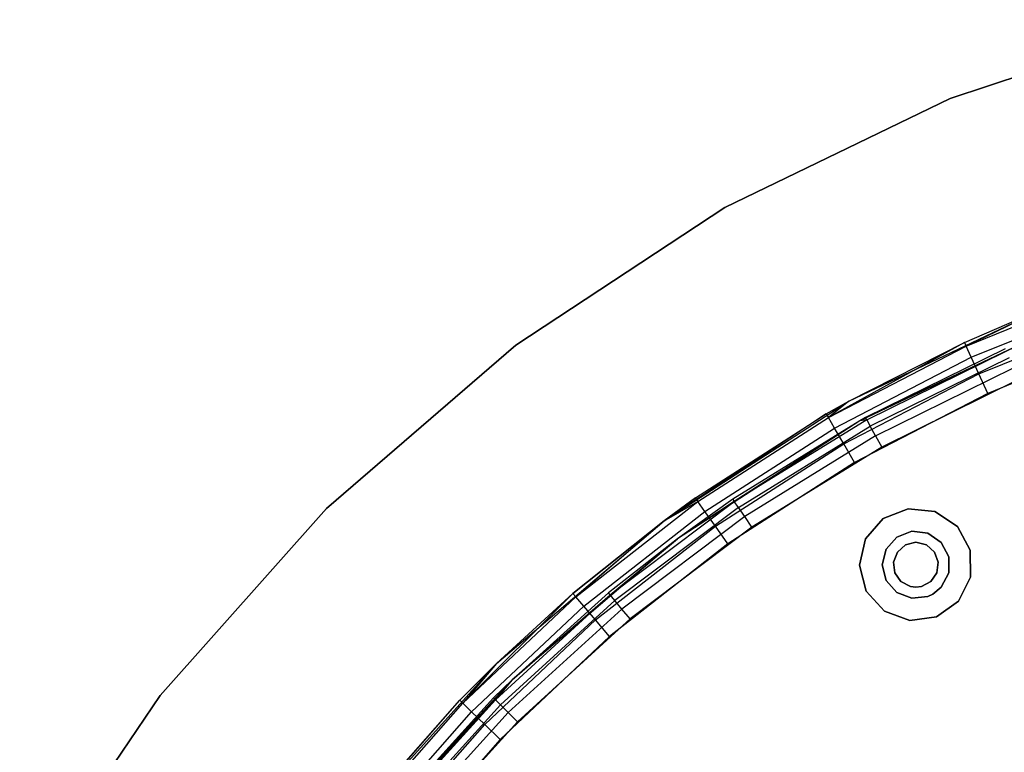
# Model space of a CAD drawing. Extents: x -11.4 to 11.4, y 1.8 to 24.6.
# Tile 68 of 199: x -2.9 to -1.2, y 15.2 to 16.5. Entities that reach past the tile are written whole.
import ezdxf

# ---------------------------------------------------------------- set-up
doc = ezdxf.new("R2010")
doc.units = 0
doc.header["$MEASUREMENT"] = 0
doc.layers.get('0').update_dxf_attribs({"color": 13, "linetype": 'CONTINUOUS'})

# ---------------------------------------------------------------- blocks, each defined once
blk = doc.blocks.new('GRUPUJ_4')
at = {"color": 0}
for p, q in [((10.561, 14.6379, 62.0315), (10.1456, 14.5001, 62.0315)), ((10.1456, 14.5001, 62.063), (10.561, 14.6379, 62.063)), ((10.561, 14.6379, 62.0315), (10.1456, 14.5001, 62.0315)), ((10.1456, 14.5001, 62.063), (10.561, 14.6379, 62.063)), ((10.1456, 14.5001, 62.0315), (9.7516, 14.3092, 62.0315)), ((9.7516, 14.3092, 62.063), (10.1456, 14.5001, 62.063)), ((10.1456, 14.5001, 62.0315), (9.7516, 14.3092, 62.0315)), ((9.7516, 14.3092, 62.063), (10.1456, 14.5001, 62.063)), ((10.1456, 14.5001, 62.0315), (10.1456, 14.5001, 62.063)), ((10.1456, 14.5001, 62.0315), (10.1456, 14.5001, 62.063)), ((9.7516, 14.3092, 62.0315), (9.386, 14.0685, 62.0315)), ((9.386, 14.0685, 62.063), (9.7516, 14.3092, 62.063)), ((9.7516, 14.3092, 62.0315), (9.386, 14.0685, 62.0315)), ((9.386, 14.0685, 62.063), (9.7516, 14.3092, 62.063)), ((9.7516, 14.3092, 62.0315), (9.7516, 14.3092, 62.063)), ((9.7516, 14.3092, 62.0315), (9.7516, 14.3092, 62.063)), ((10.1735, 14.0664, 62.8487), (10.4248, 14.1687, 62.8487)), ((10.1735, 14.0664, 62.8487), (10.4248, 14.1687, 62.8487)), ((10.1824, 14.0471, 62.8806), (10.4319, 14.1485, 62.8806)), ((10.1824, 14.0471, 62.8806), (10.4319, 14.1485, 62.8806)), ((9.9683, 13.9704, 62.063), (10.3162, 14.1359, 62.063)), ((9.9683, 13.9704, 62.063), (10.3162, 14.1359, 62.063)), ((10.1704, 14.0732, 62.811), (10.3162, 14.1359, 62.811)), ((10.1704, 14.0732, 62.811), (10.3162, 14.1359, 62.063)), ((10.1704, 14.0732, 62.811), (10.3162, 14.1359, 62.063)), ((10.1704, 14.0732, 62.811), (10.3162, 14.1359, 62.811)), ((10.3162, 14.1359, 62.811), (10.1735, 14.0664, 62.8487)), ((10.3162, 14.1359, 62.811), (10.1735, 14.0664, 62.8487)), ((10.1958, 14.0181, 62.902), (10.4426, 14.1184, 62.902)), ((10.1958, 14.0181, 62.902), (10.4426, 14.1184, 62.902)), ((10.3307, 14.0993, 62.063), (9.9875, 13.936, 62.063)), ((10.3307, 14.0993, 62.063), (9.9875, 13.936, 62.063)), ((9.9975, 13.9415, 62.811), (10.3307, 14.0993, 62.063)), ((9.9975, 13.9415, 62.811), (10.3307, 14.0993, 62.063)), ((10.1704, 14.0732, 62.811), (9.9327, 13.9415, 62.8487)), ((10.1704, 14.0732, 62.811), (9.9327, 13.9415, 62.8487)), ((9.9683, 13.9704, 62.811), (10.1704, 14.0732, 62.811)), ((9.9683, 13.9704, 62.063), (10.1704, 14.0732, 62.811)), ((9.9683, 13.9704, 62.811), (10.1704, 14.0732, 62.811)), ((9.9683, 13.9704, 62.063), (10.1704, 14.0732, 62.811)), ((10.1704, 14.0732, 62.811), (10.1735, 14.0664, 62.8487)), ((10.1704, 14.0732, 62.811), (10.1735, 14.0664, 62.8487)), ((10.4552, 14.0829, 62.9095), (10.2116, 13.9839, 62.9095)), ((10.4552, 14.0829, 62.9095), (10.2116, 13.9839, 62.9095)), ((9.386, 14.0685, 62.0315), (9.0549, 13.7822, 62.0315)), ((9.0549, 13.7822, 62.063), (9.386, 14.0685, 62.063)), ((9.386, 14.0685, 62.0315), (9.0549, 13.7822, 62.0315)), ((9.0549, 13.7822, 62.063), (9.386, 14.0685, 62.063)), ((9.386, 14.0685, 62.0315), (9.386, 14.0685, 62.063)), ((9.386, 14.0685, 62.0315), (9.386, 14.0685, 62.063)), ((9.9327, 13.9415, 62.8487), (10.1735, 14.0664, 62.8487)), ((9.9327, 13.9415, 62.8487), (10.1735, 14.0664, 62.8487)), ((10.2417, 14.0621, 62.811), (9.9975, 13.9415, 62.811)), ((10.2417, 14.0621, 62.811), (9.9975, 13.9415, 62.811)), ((9.9996, 13.9376, 62.8336), (10.2435, 14.058, 62.8336)), ((9.9996, 13.9376, 62.8336), (10.2435, 14.058, 62.8336)), ((10.1824, 14.0471, 62.8806), (10.1735, 14.0664, 62.8487)), ((10.1824, 14.0471, 62.8806), (10.1735, 14.0664, 62.8487)), ((9.9434, 13.923, 62.8806), (10.1824, 14.0471, 62.8806)), ((9.9434, 13.923, 62.8806), (10.1824, 14.0471, 62.8806)), ((10.2486, 14.0463, 62.8528), (10.0058, 13.9264, 62.8528)), ((10.2486, 14.0463, 62.8528), (10.0058, 13.9264, 62.8528)), ((10.1958, 14.0181, 62.902), (10.1824, 14.0471, 62.8806)), ((10.1958, 14.0181, 62.902), (10.1824, 14.0471, 62.8806)), ((9.9594, 13.8954, 62.902), (10.1958, 14.0181, 62.902)), ((9.9594, 13.8954, 62.902), (10.1958, 14.0181, 62.902)), ((10.0151, 13.9096, 62.8656), (10.2563, 14.0287, 62.8656)), ((10.0151, 13.9096, 62.8656), (10.2563, 14.0287, 62.8656)), ((10.2116, 13.9839, 62.9095), (10.1958, 14.0181, 62.902)), ((10.2116, 13.9839, 62.9095), (10.1958, 14.0181, 62.902)), ((10.2653, 14.008, 62.8701), (10.0261, 13.8899, 62.8701)), ((10.2653, 14.008, 62.8701), (10.0261, 13.8899, 62.8701)), ((10.2116, 13.9839, 62.9095), (9.9782, 13.8628, 62.9095)), ((10.2116, 13.9839, 62.9095), (9.9782, 13.8628, 62.9095)), ((9.6451, 13.7609, 62.063), (9.9683, 13.9704, 62.063)), ((9.6451, 13.7609, 62.063), (9.9683, 13.9704, 62.063)), ((9.9289, 13.9479, 62.811), (9.9683, 13.9704, 62.811)), ((9.9289, 13.9479, 62.811), (9.9683, 13.9704, 62.063)), ((9.9289, 13.9479, 62.811), (9.9683, 13.9704, 62.063)), ((9.9289, 13.9479, 62.811), (9.9683, 13.9704, 62.811)), ((9.9683, 13.9704, 62.811), (9.9327, 13.9415, 62.8487)), ((9.9683, 13.9704, 62.811), (9.9327, 13.9415, 62.8487)), ((9.9683, 13.9704, 62.811), (9.9683, 13.9704, 62.063)), ((9.9683, 13.9704, 62.811), (9.9683, 13.9704, 62.063)), ((9.9289, 13.9479, 62.811), (9.6451, 13.7609, 62.063)), ((9.9289, 13.9479, 62.811), (9.6451, 13.7609, 62.063)), ((9.9875, 13.936, 62.063), (9.6686, 13.7293, 62.063)), ((9.9875, 13.936, 62.063), (9.6686, 13.7293, 62.063)), ((9.7001, 13.8009, 62.811), (9.9289, 13.9479, 62.811)), ((9.7001, 13.8009, 62.811), (9.9289, 13.9479, 62.811)), ((9.7044, 13.7948, 62.8487), (9.9327, 13.9415, 62.8487)), ((9.7044, 13.7948, 62.8487), (9.9327, 13.9415, 62.8487)), ((9.9875, 13.936, 62.063), (9.7656, 13.7986, 62.811)), ((9.9875, 13.936, 62.811), (9.7656, 13.7986, 62.811)), ((9.9875, 13.936, 62.063), (9.7656, 13.7986, 62.811)), ((9.9875, 13.936, 62.811), (9.7656, 13.7986, 62.811)), ((9.9996, 13.9376, 62.8336), (9.7681, 13.7949, 62.8336)), ((9.9996, 13.9376, 62.8336), (9.7681, 13.7949, 62.8336)), ((9.9875, 13.936, 62.811), (9.7681, 13.7949, 62.8336)), ((9.9875, 13.936, 62.811), (9.7681, 13.7949, 62.8336)), ((9.9289, 13.9479, 62.811), (9.9327, 13.9415, 62.8487)), ((9.9289, 13.9479, 62.811), (9.9327, 13.9415, 62.8487)), ((9.9434, 13.923, 62.8806), (9.9327, 13.9415, 62.8487)), ((9.9434, 13.923, 62.8806), (9.9327, 13.9415, 62.8487)), ((9.9975, 13.9415, 62.811), (9.9875, 13.936, 62.063)), ((9.9975, 13.9415, 62.811), (9.9875, 13.936, 62.063)), ((9.9975, 13.9415, 62.811), (9.9875, 13.936, 62.811)), ((9.9975, 13.9415, 62.811), (9.9875, 13.936, 62.811)), ((9.9996, 13.9376, 62.8336), (9.9875, 13.936, 62.811)), ((9.9996, 13.9376, 62.8336), (9.9875, 13.936, 62.811)), ((9.9875, 13.936, 62.811), (9.9875, 13.936, 62.063)), ((9.9875, 13.936, 62.811), (9.9875, 13.936, 62.063)), ((9.9996, 13.9376, 62.8336), (9.9975, 13.9415, 62.811)), ((9.9996, 13.9376, 62.8336), (9.9975, 13.9415, 62.811)), ((9.9996, 13.9376, 62.8336), (10.0058, 13.9264, 62.8528)), ((9.9996, 13.9376, 62.8336), (10.0058, 13.9264, 62.8528)), ((9.7168, 13.7774, 62.8806), (9.9434, 13.923, 62.8806)), ((9.7168, 13.7774, 62.8806), (9.9434, 13.923, 62.8806)), ((9.7754, 13.7843, 62.8528), (10.0058, 13.9264, 62.8528)), ((9.7754, 13.7843, 62.8528), (10.0058, 13.9264, 62.8528)), ((9.9594, 13.8954, 62.902), (9.9434, 13.923, 62.8806)), ((9.9594, 13.8954, 62.902), (9.9434, 13.923, 62.8806)), ((10.0151, 13.9096, 62.8656), (10.0058, 13.9264, 62.8528)), ((10.0151, 13.9096, 62.8656), (10.0058, 13.9264, 62.8528)), ((10.0151, 13.9096, 62.8656), (9.7862, 13.7685, 62.8656)), ((10.0151, 13.9096, 62.8656), (9.7862, 13.7685, 62.8656)), ((10.0151, 13.9096, 62.8656), (10.0261, 13.8899, 62.8701)), ((10.0151, 13.9096, 62.8656), (10.0261, 13.8899, 62.8701)), ((9.7352, 13.7514, 62.902), (9.9594, 13.8954, 62.902)), ((9.7352, 13.7514, 62.902), (9.9594, 13.8954, 62.902)), ((10.0261, 13.8899, 62.8701), (9.7989, 13.7498, 62.8701)), ((10.0261, 13.8899, 62.8701), (9.7989, 13.7498, 62.8701)), ((9.9782, 13.8628, 62.9095), (9.9594, 13.8954, 62.902)), ((9.9782, 13.8628, 62.9095), (9.9594, 13.8954, 62.902)), ((9.9782, 13.8628, 62.9095), (9.757, 13.7207, 62.9095)), ((9.9782, 13.8628, 62.9095), (9.757, 13.7207, 62.9095)), ((9.4907, 13.6277, 62.8487), (9.7044, 13.7948, 62.8487)), ((9.4907, 13.6277, 62.8487), (9.7044, 13.7948, 62.8487)), ((9.551, 13.6311, 62.8336), (9.7681, 13.7949, 62.8336)), ((9.551, 13.6311, 62.8336), (9.7681, 13.7949, 62.8336)), ((9.6451, 13.7609, 62.811), (9.7001, 13.8009, 62.811)), ((9.6451, 13.7609, 62.811), (9.7001, 13.8009, 62.811)), ((9.7001, 13.8009, 62.811), (9.6451, 13.7609, 62.063)), ((9.7001, 13.8009, 62.811), (9.6451, 13.7609, 62.063)), ((9.6451, 13.7609, 62.811), (9.7044, 13.7948, 62.8487)), ((9.6451, 13.7609, 62.811), (9.7044, 13.7948, 62.8487)), ((9.7656, 13.7986, 62.811), (9.6686, 13.7293, 62.063)), ((9.7656, 13.7986, 62.811), (9.6686, 13.7293, 62.063)), ((9.7656, 13.7986, 62.811), (9.6686, 13.7293, 62.811)), ((9.7656, 13.7986, 62.811), (9.6686, 13.7293, 62.811)), ((9.7681, 13.7949, 62.8336), (9.6686, 13.7293, 62.811)), ((9.7681, 13.7949, 62.8336), (9.6686, 13.7293, 62.811)), ((9.7001, 13.8009, 62.811), (9.7044, 13.7948, 62.8487)), ((9.7001, 13.8009, 62.811), (9.7044, 13.7948, 62.8487)), ((9.7168, 13.7774, 62.8806), (9.7044, 13.7948, 62.8487)), ((9.7168, 13.7774, 62.8806), (9.7044, 13.7948, 62.8487)), ((9.7656, 13.7986, 62.811), (9.7681, 13.7949, 62.8336)), ((9.7656, 13.7986, 62.811), (9.7681, 13.7949, 62.8336)), ((9.7754, 13.7843, 62.8528), (9.7681, 13.7949, 62.8336)), ((9.7754, 13.7843, 62.8528), (9.7681, 13.7949, 62.8336)), ((9.0549, 13.7822, 62.0315), (8.764, 13.4551, 62.0315)), ((8.764, 13.4551, 62.063), (9.0549, 13.7822, 62.063)), ((9.0549, 13.7822, 62.0315), (8.764, 13.4551, 62.0315)), ((8.764, 13.4551, 62.063), (9.0549, 13.7822, 62.063)), ((9.0549, 13.7822, 62.0315), (9.0549, 13.7822, 62.063)), ((9.0549, 13.7822, 62.0315), (9.0549, 13.7822, 62.063)), ((9.5046, 13.6115, 62.8806), (9.7168, 13.7774, 62.8806)), ((9.5046, 13.6115, 62.8806), (9.7168, 13.7774, 62.8806)), ((9.7754, 13.7843, 62.8528), (9.5592, 13.6213, 62.8528)), ((9.7754, 13.7843, 62.8528), (9.5592, 13.6213, 62.8528)), ((9.7352, 13.7514, 62.902), (9.7168, 13.7774, 62.8806)), ((9.7352, 13.7514, 62.902), (9.7168, 13.7774, 62.8806)), ((9.7862, 13.7685, 62.8656), (9.7754, 13.7843, 62.8528)), ((9.7862, 13.7685, 62.8656), (9.7754, 13.7843, 62.8528)), ((10.0722, 13.7821, 62.0315), (10.0284, 13.7648, 62.0315)), ((10.0284, 13.7648, 62.063), (10.0722, 13.7821, 62.063)), ((10.0284, 13.7648, 62.063), (10.0722, 13.7821, 62.063)), ((10.0722, 13.7821, 62.0315), (10.0284, 13.7648, 62.0315)), ((10.119, 13.777, 62.0315), (10.0722, 13.7821, 62.0315)), ((10.0722, 13.7821, 62.063), (10.119, 13.777, 62.063)), ((10.0722, 13.7821, 62.063), (10.119, 13.777, 62.063)), ((10.0722, 13.7821, 62.063), (10.0722, 13.7821, 62.0315)), ((10.119, 13.777, 62.0315), (10.0722, 13.7821, 62.0315)), ((10.0722, 13.7821, 62.063), (10.0722, 13.7821, 62.0315)), ((10.1582, 13.7508, 62.0315), (10.119, 13.777, 62.0315)), ((10.119, 13.777, 62.063), (10.1582, 13.7508, 62.063)), ((10.119, 13.777, 62.063), (10.119, 13.777, 62.0315)), ((10.119, 13.777, 62.063), (10.1582, 13.7508, 62.063)), ((10.119, 13.777, 62.063), (10.119, 13.777, 62.0315)), ((10.1582, 13.7508, 62.0315), (10.119, 13.777, 62.0315)), ((9.3519, 13.511, 62.063), (9.6451, 13.7609, 62.063)), ((9.3519, 13.511, 62.063), (9.6451, 13.7609, 62.063)), ((9.4858, 13.6334, 62.811), (9.6451, 13.7609, 62.811)), ((9.6451, 13.7609, 62.063), (9.4858, 13.6334, 62.811)), ((9.6451, 13.7609, 62.063), (9.4858, 13.6334, 62.811)), ((9.4858, 13.6334, 62.811), (9.6451, 13.7609, 62.811)), ((9.6451, 13.7609, 62.811), (9.4907, 13.6277, 62.8487)), ((9.6451, 13.7609, 62.811), (9.4907, 13.6277, 62.8487)), ((9.7862, 13.7685, 62.8656), (9.5715, 13.6065, 62.8656)), ((9.7862, 13.7685, 62.8656), (9.5715, 13.6065, 62.8656)), ((9.6451, 13.7609, 62.063), (9.6451, 13.7609, 62.811)), ((9.6451, 13.7609, 62.063), (9.6451, 13.7609, 62.811)), ((9.7989, 13.7498, 62.8701), (9.7862, 13.7685, 62.8656)), ((9.7989, 13.7498, 62.8701), (9.7862, 13.7685, 62.8656)), ((10.0284, 13.7648, 62.0315), (9.9976, 13.7291, 62.0315)), ((9.9976, 13.7291, 62.063), (10.0284, 13.7648, 62.063)), ((9.9976, 13.7291, 62.063), (10.0284, 13.7648, 62.063)), ((10.0284, 13.7648, 62.0315), (9.9976, 13.7291, 62.0315)), ((10.0284, 13.7648, 62.063), (10.0284, 13.7648, 62.0315)), ((10.0284, 13.7648, 62.063), (10.0284, 13.7648, 62.0315)), ((9.5254, 13.5873, 62.902), (9.7352, 13.7514, 62.902)), ((9.5254, 13.5873, 62.902), (9.7352, 13.7514, 62.902)), ((9.7989, 13.7498, 62.8701), (9.5859, 13.5891, 62.8701)), ((9.7989, 13.7498, 62.8701), (9.5859, 13.5891, 62.8701)), ((9.757, 13.7207, 62.9095), (9.7352, 13.7514, 62.902)), ((9.757, 13.7207, 62.9095), (9.7352, 13.7514, 62.902)), ((10.0786, 13.7425, 6.2835), (10.0522, 13.7325, 6.2835)), ((10.0522, 13.7325, 6.3228), (10.0786, 13.7425, 6.3228)), ((10.0786, 13.7425, 6.2835), (10.0522, 13.7325, 6.2835)), ((10.0522, 13.7325, 6.3228), (10.0786, 13.7425, 6.3228)), ((10.0786, 13.7425, 6.2835), (10.0786, 13.7425, 6.3228)), ((10.1067, 13.7391, 6.2835), (10.0786, 13.7425, 6.2835)), ((10.0786, 13.7425, 6.3228), (10.1067, 13.7391, 6.3228)), ((10.0786, 13.7425, 6.2835), (10.0786, 13.7425, 6.3228)), ((10.1067, 13.7391, 6.2835), (10.0786, 13.7425, 6.2835)), ((10.0786, 13.7425, 6.3228), (10.1067, 13.7391, 6.3228)), ((10.1806, 13.7094, 62.0315), (10.1582, 13.7508, 62.0315)), ((10.1582, 13.7508, 62.063), (10.1806, 13.7094, 62.063)), ((10.1582, 13.7508, 62.063), (10.1806, 13.7094, 62.063)), ((10.1582, 13.7508, 62.063), (10.1582, 13.7508, 62.0315)), ((10.1806, 13.7094, 62.0315), (10.1582, 13.7508, 62.0315)), ((10.1582, 13.7508, 62.063), (10.1582, 13.7508, 62.0315)), ((9.6686, 13.7293, 62.063), (9.3793, 13.4828, 62.063)), ((9.6686, 13.7293, 62.063), (9.3793, 13.4828, 62.063)), ((9.6686, 13.7293, 62.063), (9.5482, 13.6346, 62.811)), ((9.6686, 13.7293, 62.811), (9.5482, 13.6346, 62.811)), ((9.6686, 13.7293, 62.063), (9.5482, 13.6346, 62.811)), ((9.6686, 13.7293, 62.811), (9.5482, 13.6346, 62.811)), ((9.551, 13.6311, 62.8336), (9.6686, 13.7293, 62.811)), ((9.551, 13.6311, 62.8336), (9.6686, 13.7293, 62.811)), ((9.6686, 13.7293, 62.811), (9.6686, 13.7293, 62.063)), ((9.6686, 13.7293, 62.811), (9.6686, 13.7293, 62.063)), ((9.9976, 13.7291, 62.0315), (9.9869, 13.6833, 62.0315)), ((9.9869, 13.6833, 62.063), (9.9976, 13.7291, 62.063)), ((9.9869, 13.6833, 62.063), (9.9976, 13.7291, 62.063)), ((9.9976, 13.7291, 62.0315), (9.9869, 13.6833, 62.0315)), ((9.9976, 13.7291, 62.063), (9.9976, 13.7291, 62.0315)), ((9.9976, 13.7291, 62.063), (9.9976, 13.7291, 62.0315)), ((10.0522, 13.7325, 6.2835), (10.0334, 13.7113, 6.2835)), ((10.0334, 13.7113, 6.3228), (10.0522, 13.7325, 6.3228)), ((10.0522, 13.7325, 6.2835), (10.0334, 13.7113, 6.2835)), ((10.0334, 13.7113, 6.3228), (10.0522, 13.7325, 6.3228)), ((10.0522, 13.7325, 6.2835), (10.0522, 13.7325, 6.3228)), ((10.0522, 13.7325, 6.2835), (10.0522, 13.7325, 6.3228)), ((10.1067, 13.7391, 6.2835), (10.1067, 13.7391, 6.3228)), ((10.1067, 13.7391, 6.2835), (10.1067, 13.7391, 6.3228)), ((10.1299, 13.7231, 6.2835), (10.1067, 13.7391, 6.2835)), ((10.1067, 13.7391, 6.3228), (10.1299, 13.7231, 6.3228)), ((10.1299, 13.7231, 6.2835), (10.1067, 13.7391, 6.2835)), ((10.1067, 13.7391, 6.3228), (10.1299, 13.7231, 6.3228)), ((9.757, 13.7207, 62.9095), (9.5499, 13.5587, 62.9095)), ((9.757, 13.7207, 62.9095), (9.5499, 13.5587, 62.9095)), ((10.0334, 13.7113, 6.2835), (10.0267, 13.6839, 6.2835)), ((10.0267, 13.6839, 6.3228), (10.0334, 13.7113, 6.3228)), ((10.0334, 13.7113, 6.2835), (10.0267, 13.6839, 6.2835)), ((10.0267, 13.6839, 6.3228), (10.0334, 13.7113, 6.3228)), ((10.0334, 13.7113, 6.2835), (10.0334, 13.7113, 6.3228)), ((10.0334, 13.7113, 6.2835), (10.0334, 13.7113, 6.3228)), ((10.0533, 13.7063, 62.0703), (10.0674, 13.7188, 62.0703)), ((10.0674, 13.7188, 6.2041), (10.0533, 13.7063, 6.2041)), ((10.0533, 13.7063, 62.0703), (10.0674, 13.7188, 62.0703)), ((10.0674, 13.7188, 6.2041), (10.0533, 13.7063, 6.2041)), ((10.0674, 13.7188, 62.0703), (10.0857, 13.7233, 62.0703)), ((10.0674, 13.7188, 62.0703), (10.0857, 13.7233, 62.0703)), ((10.0857, 13.7233, 6.2041), (10.0674, 13.7188, 6.2041)), ((10.0857, 13.7233, 6.2041), (10.0674, 13.7188, 6.2041)), ((10.0674, 13.7188, 62.0703), (10.0674, 13.7188, 6.2041)), ((10.0674, 13.7188, 62.0703), (10.0674, 13.7188, 6.2041)), ((10.0857, 13.7233, 62.0703), (10.104, 13.7188, 62.0703)), ((10.0857, 13.7233, 62.0703), (10.0857, 13.7233, 6.2041)), ((10.0857, 13.7233, 62.0703), (10.104, 13.7188, 62.0703)), ((10.104, 13.7188, 6.2041), (10.0857, 13.7233, 6.2041)), ((10.0857, 13.7233, 62.0703), (10.0857, 13.7233, 6.2041)), ((10.104, 13.7188, 6.2041), (10.0857, 13.7233, 6.2041)), ((10.104, 13.7188, 62.0703), (10.1181, 13.7063, 62.0703)), ((10.104, 13.7188, 62.0703), (10.104, 13.7188, 6.2041)), ((10.104, 13.7188, 62.0703), (10.1181, 13.7063, 62.0703)), ((10.1181, 13.7063, 6.2041), (10.104, 13.7188, 6.2041)), ((10.104, 13.7188, 62.0703), (10.104, 13.7188, 6.2041)), ((10.1181, 13.7063, 6.2041), (10.104, 13.7188, 6.2041)), ((10.1299, 13.7231, 6.2835), (10.1299, 13.7231, 6.3228)), ((10.1431, 13.698, 6.2835), (10.1299, 13.7231, 6.2835)), ((10.1299, 13.7231, 6.3228), (10.1431, 13.698, 6.3228)), ((10.1299, 13.7231, 6.2835), (10.1299, 13.7231, 6.3228)), ((10.1431, 13.698, 6.2835), (10.1299, 13.7231, 6.2835)), ((10.1299, 13.7231, 6.3228), (10.1431, 13.698, 6.3228)), ((10.1812, 13.6623, 62.0315), (10.1806, 13.7094, 62.0315)), ((10.1806, 13.7094, 62.063), (10.1812, 13.6623, 62.063)), ((10.1806, 13.7094, 62.0315), (10.1806, 13.7094, 62.063)), ((10.1806, 13.7094, 62.063), (10.1812, 13.6623, 62.063)), ((10.1806, 13.7094, 62.0315), (10.1806, 13.7094, 62.063)), ((10.1812, 13.6623, 62.0315), (10.1806, 13.7094, 62.0315)), ((10.0467, 13.6886, 62.0703), (10.0533, 13.7063, 62.0703)), ((10.0467, 13.6886, 62.0703), (10.0533, 13.7063, 62.0703)), ((10.0533, 13.7063, 6.2041), (10.0467, 13.6886, 6.2041)), ((10.0533, 13.7063, 6.2041), (10.0467, 13.6886, 6.2041)), ((10.0533, 13.7063, 62.0703), (10.0533, 13.7063, 6.2041)), ((10.0533, 13.7063, 62.0703), (10.0533, 13.7063, 6.2041)), ((10.1181, 13.7063, 62.0703), (10.1248, 13.6886, 62.0703)), ((10.1181, 13.7063, 62.0703), (10.1248, 13.6886, 62.0703)), ((10.1248, 13.6886, 6.2041), (10.1181, 13.7063, 6.2041)), ((10.1181, 13.7063, 62.0703), (10.1181, 13.7063, 6.2041)), ((10.1181, 13.7063, 62.0703), (10.1181, 13.7063, 6.2041)), ((10.1248, 13.6886, 6.2041), (10.1181, 13.7063, 6.2041)), ((10.1431, 13.698, 6.2835), (10.1431, 13.698, 6.3228)), ((10.1431, 13.698, 6.2835), (10.1431, 13.698, 6.3228)), ((10.1431, 13.6698, 6.2835), (10.1431, 13.698, 6.2835)), ((10.1431, 13.698, 6.3228), (10.1431, 13.6698, 6.3228)), ((10.1431, 13.6698, 6.2835), (10.1431, 13.698, 6.2835)), ((10.1431, 13.698, 6.3228), (10.1431, 13.6698, 6.3228)), ((9.9869, 13.6833, 62.0315), (9.9988, 13.6377, 62.0315)), ((9.9988, 13.6377, 62.063), (9.9869, 13.6833, 62.063)), ((9.9869, 13.6833, 62.063), (9.9869, 13.6833, 62.0315)), ((9.9869, 13.6833, 62.063), (9.9869, 13.6833, 62.0315)), ((9.9988, 13.6377, 62.063), (9.9869, 13.6833, 62.063)), ((9.9869, 13.6833, 62.0315), (9.9988, 13.6377, 62.0315)), ((10.0267, 13.6839, 6.3228), (10.0267, 13.6839, 6.2835)), ((10.0267, 13.6839, 6.2835), (10.0334, 13.6565, 6.2835)), ((10.0267, 13.6839, 6.3228), (10.0267, 13.6839, 6.2835)), ((10.0334, 13.6565, 6.3228), (10.0267, 13.6839, 6.3228)), ((10.0267, 13.6839, 6.2835), (10.0334, 13.6565, 6.2835)), ((10.0334, 13.6565, 6.3228), (10.0267, 13.6839, 6.3228)), ((10.0489, 13.6699, 62.0703), (10.0467, 13.6886, 62.0703)), ((10.0489, 13.6699, 62.0703), (10.0467, 13.6886, 62.0703)), ((10.0467, 13.6886, 62.0703), (10.0467, 13.6886, 6.2041)), ((10.0467, 13.6886, 6.2041), (10.0489, 13.6699, 6.2041)), ((10.0467, 13.6886, 62.0703), (10.0467, 13.6886, 6.2041)), ((10.0467, 13.6886, 6.2041), (10.0489, 13.6699, 6.2041)), ((10.1248, 13.6886, 62.0703), (10.1225, 13.6699, 62.0703)), ((10.1225, 13.6699, 6.2041), (10.1248, 13.6886, 6.2041)), ((10.1248, 13.6886, 62.0703), (10.1225, 13.6699, 62.0703)), ((10.1225, 13.6699, 6.2041), (10.1248, 13.6886, 6.2041)), ((10.1248, 13.6886, 62.0703), (10.1248, 13.6886, 6.2041)), ((10.1248, 13.6886, 62.0703), (10.1248, 13.6886, 6.2041)), ((10.0334, 13.6565, 6.2835), (10.0522, 13.6353, 6.2835)), ((10.0334, 13.6565, 6.2835), (10.0334, 13.6565, 6.3228)), ((10.0522, 13.6353, 6.3228), (10.0334, 13.6565, 6.3228)), ((10.0334, 13.6565, 6.2835), (10.0334, 13.6565, 6.3228)), ((10.0334, 13.6565, 6.2835), (10.0522, 13.6353, 6.2835)), ((10.0522, 13.6353, 6.3228), (10.0334, 13.6565, 6.3228)), ((10.0596, 13.6544, 62.0703), (10.0489, 13.6699, 62.0703)), ((10.0489, 13.6699, 62.0703), (10.0489, 13.6699, 6.2041)), ((10.0489, 13.6699, 6.2041), (10.0596, 13.6544, 6.2041)), ((10.0596, 13.6544, 62.0703), (10.0489, 13.6699, 62.0703)), ((10.0489, 13.6699, 62.0703), (10.0489, 13.6699, 6.2041)), ((10.0489, 13.6699, 6.2041), (10.0596, 13.6544, 6.2041)), ((10.1225, 13.6699, 62.0703), (10.1118, 13.6544, 62.0703)), ((10.1118, 13.6544, 6.2041), (10.1225, 13.6699, 6.2041)), ((10.1225, 13.6699, 62.0703), (10.1118, 13.6544, 62.0703)), ((10.1118, 13.6544, 6.2041), (10.1225, 13.6699, 6.2041)), ((10.1225, 13.6699, 62.0703), (10.1225, 13.6699, 6.2041)), ((10.1225, 13.6699, 62.0703), (10.1225, 13.6699, 6.2041)), ((10.1299, 13.6447, 6.2835), (10.1431, 13.6698, 6.2835)), ((10.1431, 13.6698, 6.3228), (10.1299, 13.6447, 6.3228)), ((10.1299, 13.6447, 6.2835), (10.1431, 13.6698, 6.2835)), ((10.1431, 13.6698, 6.3228), (10.1299, 13.6447, 6.3228)), ((10.1431, 13.6698, 6.2835), (10.1431, 13.6698, 6.3228)), ((10.1431, 13.6698, 6.2835), (10.1431, 13.6698, 6.3228)), ((10.1599, 13.6203, 62.0315), (10.1812, 13.6623, 62.0315)), ((10.1812, 13.6623, 62.063), (10.1599, 13.6203, 62.063)), ((10.1812, 13.6623, 62.063), (10.1599, 13.6203, 62.063)), ((10.1599, 13.6203, 62.0315), (10.1812, 13.6623, 62.0315)), ((10.1812, 13.6623, 62.063), (10.1812, 13.6623, 62.0315)), ((10.1812, 13.6623, 62.063), (10.1812, 13.6623, 62.0315)), ((10.0596, 13.6544, 62.0703), (10.0596, 13.6544, 6.2041)), ((10.0763, 13.6457, 62.0703), (10.0596, 13.6544, 62.0703)), ((10.0763, 13.6457, 62.0703), (10.0596, 13.6544, 62.0703)), ((10.0596, 13.6544, 62.0703), (10.0596, 13.6544, 6.2041)), ((10.0596, 13.6544, 6.2041), (10.0763, 13.6457, 6.2041)), ((10.0596, 13.6544, 6.2041), (10.0763, 13.6457, 6.2041)), ((10.0857, 13.6445, 62.0703), (10.0763, 13.6457, 62.0703)), ((10.0763, 13.6457, 62.0703), (10.0763, 13.6457, 6.2041)), ((10.0857, 13.6445, 62.0703), (10.0763, 13.6457, 62.0703)), ((10.0763, 13.6457, 62.0703), (10.0763, 13.6457, 6.2041)), ((10.0763, 13.6457, 6.2041), (10.0857, 13.6445, 6.2041)), ((10.0763, 13.6457, 6.2041), (10.0857, 13.6445, 6.2041)), ((10.0952, 13.6457, 62.0703), (10.0857, 13.6445, 62.0703)), ((10.0857, 13.6445, 6.2041), (10.0952, 13.6457, 6.2041)), ((10.0952, 13.6457, 62.0703), (10.0857, 13.6445, 62.0703)), ((10.0857, 13.6445, 6.2041), (10.0952, 13.6457, 6.2041)), ((10.0857, 13.6445, 62.0703), (10.0857, 13.6445, 6.2041)), ((10.0857, 13.6445, 62.0703), (10.0857, 13.6445, 6.2041)), ((10.1118, 13.6544, 62.0703), (10.0952, 13.6457, 62.0703)), ((10.1118, 13.6544, 62.0703), (10.0952, 13.6457, 62.0703)), ((10.0952, 13.6457, 6.2041), (10.1118, 13.6544, 6.2041)), ((10.0952, 13.6457, 6.2041), (10.1118, 13.6544, 6.2041)), ((10.0952, 13.6457, 62.0703), (10.0952, 13.6457, 6.2041)), ((10.0952, 13.6457, 62.0703), (10.0952, 13.6457, 6.2041)), ((10.1118, 13.6544, 62.0703), (10.1118, 13.6544, 6.2041)), ((10.1118, 13.6544, 62.0703), (10.1118, 13.6544, 6.2041)), ((10.1153, 13.6328, 6.2835), (10.1299, 13.6447, 6.2835)), ((10.1299, 13.6447, 6.3228), (10.1153, 13.6328, 6.3228)), ((10.1153, 13.6328, 6.2835), (10.1299, 13.6447, 6.2835)), ((10.1299, 13.6447, 6.3228), (10.1153, 13.6328, 6.3228)), ((10.1299, 13.6447, 6.2835), (10.1299, 13.6447, 6.3228)), ((10.1299, 13.6447, 6.2835), (10.1299, 13.6447, 6.3228)), ((9.4858, 13.6334, 62.811), (9.2932, 13.4416, 62.8487)), ((9.4858, 13.6334, 62.811), (9.2932, 13.4416, 62.8487)), ((9.2932, 13.4416, 62.8487), (9.4907, 13.6277, 62.8487)), ((9.2932, 13.4416, 62.8487), (9.4907, 13.6277, 62.8487)), ((9.3502, 13.4477, 62.8336), (9.551, 13.6311, 62.8336)), ((9.3502, 13.4477, 62.8336), (9.551, 13.6311, 62.8336)), ((9.3519, 13.511, 62.811), (9.4858, 13.6334, 62.811)), ((9.3519, 13.511, 62.063), (9.4858, 13.6334, 62.811)), ((9.3519, 13.511, 62.811), (9.4858, 13.6334, 62.811)), ((9.3519, 13.511, 62.063), (9.4858, 13.6334, 62.811)), ((9.5482, 13.6346, 62.811), (9.3793, 13.4828, 62.063)), ((9.5482, 13.6346, 62.811), (9.3793, 13.4828, 62.063)), ((9.5482, 13.6346, 62.811), (9.3793, 13.4828, 62.811)), ((9.5482, 13.6346, 62.811), (9.3793, 13.4828, 62.811)), ((9.3793, 13.4828, 62.811), (9.551, 13.6311, 62.8336)), ((9.3793, 13.4828, 62.811), (9.551, 13.6311, 62.8336)), ((9.4858, 13.6334, 62.811), (9.4907, 13.6277, 62.8487)), ((9.4858, 13.6334, 62.811), (9.4907, 13.6277, 62.8487)), ((9.5046, 13.6115, 62.8806), (9.4907, 13.6277, 62.8487)), ((9.5046, 13.6115, 62.8806), (9.4907, 13.6277, 62.8487)), ((9.551, 13.6311, 62.8336), (9.5482, 13.6346, 62.811)), ((9.551, 13.6311, 62.8336), (9.5482, 13.6346, 62.811)), ((9.5592, 13.6213, 62.8528), (9.551, 13.6311, 62.8336)), ((9.5592, 13.6213, 62.8528), (9.551, 13.6311, 62.8336)), ((9.9988, 13.6377, 62.0315), (10.0305, 13.6028, 62.0315)), ((10.0305, 13.6028, 62.063), (9.9988, 13.6377, 62.063)), ((9.9988, 13.6377, 62.063), (9.9988, 13.6377, 62.0315)), ((10.0305, 13.6028, 62.063), (9.9988, 13.6377, 62.063)), ((9.9988, 13.6377, 62.0315), (10.0305, 13.6028, 62.0315)), ((9.9988, 13.6377, 62.063), (9.9988, 13.6377, 62.0315)), ((10.0522, 13.6353, 6.2835), (10.0522, 13.6353, 6.3228)), ((10.0522, 13.6353, 6.2835), (10.0786, 13.6253, 6.2835)), ((10.0522, 13.6353, 6.2835), (10.0522, 13.6353, 6.3228)), ((10.0786, 13.6253, 6.3228), (10.0522, 13.6353, 6.3228)), ((10.0522, 13.6353, 6.2835), (10.0786, 13.6253, 6.2835)), ((10.0786, 13.6253, 6.3228), (10.0522, 13.6353, 6.3228)), ((10.0786, 13.6253, 6.2835), (10.1067, 13.6287, 6.2835)), ((10.1067, 13.6287, 6.3228), (10.0786, 13.6253, 6.3228)), ((10.0786, 13.6253, 6.2835), (10.1067, 13.6287, 6.2835)), ((10.1067, 13.6287, 6.3228), (10.0786, 13.6253, 6.3228)), ((10.0786, 13.6253, 6.2835), (10.0786, 13.6253, 6.3228)), ((10.0786, 13.6253, 6.2835), (10.0786, 13.6253, 6.3228)), ((10.1067, 13.6287, 6.2835), (10.1153, 13.6328, 6.2835)), ((10.1153, 13.6328, 6.3228), (10.1067, 13.6287, 6.3228)), ((10.1067, 13.6287, 6.2835), (10.1153, 13.6328, 6.2835)), ((10.1153, 13.6328, 6.3228), (10.1067, 13.6287, 6.3228)), ((10.1067, 13.6287, 6.2835), (10.1067, 13.6287, 6.3228)), ((10.1067, 13.6287, 6.2835), (10.1067, 13.6287, 6.3228)), ((10.1153, 13.6328, 6.2835), (10.1153, 13.6328, 6.3228)), ((10.1153, 13.6328, 6.2835), (10.1153, 13.6328, 6.3228)), ((9.3086, 13.4268, 62.8806), (9.5046, 13.6115, 62.8806)), ((9.3086, 13.4268, 62.8806), (9.5046, 13.6115, 62.8806)), ((9.3593, 13.4387, 62.8528), (9.5592, 13.6213, 62.8528)), ((9.3593, 13.4387, 62.8528), (9.5592, 13.6213, 62.8528)), ((9.3728, 13.4252, 62.8656), (9.5715, 13.6065, 62.8656)), ((9.3728, 13.4252, 62.8656), (9.5715, 13.6065, 62.8656)), ((9.5254, 13.5873, 62.902), (9.5046, 13.6115, 62.8806)), ((9.5254, 13.5873, 62.902), (9.5046, 13.6115, 62.8806)), ((9.5715, 13.6065, 62.8656), (9.5592, 13.6213, 62.8528)), ((9.5715, 13.6065, 62.8656), (9.5592, 13.6213, 62.8528)), ((9.5859, 13.5891, 62.8701), (9.5715, 13.6065, 62.8656)), ((9.5859, 13.5891, 62.8701), (9.5715, 13.6065, 62.8656)), ((10.1215, 13.593, 62.0315), (10.1599, 13.6203, 62.0315)), ((10.1599, 13.6203, 62.063), (10.1215, 13.593, 62.063)), ((10.1599, 13.6203, 62.063), (10.1215, 13.593, 62.063)), ((10.1215, 13.593, 62.0315), (10.1599, 13.6203, 62.0315)), ((10.1599, 13.6203, 62.063), (10.1599, 13.6203, 62.0315)), ((10.1599, 13.6203, 62.063), (10.1599, 13.6203, 62.0315)), ((9.3315, 13.4046, 62.902), (9.5254, 13.5873, 62.902)), ((9.3315, 13.4046, 62.902), (9.5254, 13.5873, 62.902)), ((9.5859, 13.5891, 62.8701), (9.3888, 13.4092, 62.8701)), ((9.5859, 13.5891, 62.8701), (9.3888, 13.4092, 62.8701)), ((9.5499, 13.5587, 62.9095), (9.5254, 13.5873, 62.902)), ((9.5499, 13.5587, 62.9095), (9.5254, 13.5873, 62.902)), ((10.0305, 13.6028, 62.0315), (10.0748, 13.5867, 62.0315)), ((10.0748, 13.5867, 62.063), (10.0305, 13.6028, 62.063)), ((10.0305, 13.6028, 62.063), (10.0305, 13.6028, 62.0315)), ((10.0748, 13.5867, 62.063), (10.0305, 13.6028, 62.063)), ((10.0305, 13.6028, 62.0315), (10.0748, 13.5867, 62.0315)), ((10.0305, 13.6028, 62.063), (10.0305, 13.6028, 62.0315)), ((10.0748, 13.5867, 62.0315), (10.1215, 13.593, 62.0315)), ((10.1215, 13.593, 62.063), (10.0748, 13.5867, 62.063)), ((10.1215, 13.593, 62.063), (10.0748, 13.5867, 62.063)), ((10.0748, 13.5867, 62.0315), (10.1215, 13.593, 62.0315)), ((10.1215, 13.593, 62.063), (10.1215, 13.593, 62.0315)), ((10.1215, 13.593, 62.063), (10.1215, 13.593, 62.0315)), ((10.0748, 13.5867, 62.063), (10.0748, 13.5867, 62.0315)), ((10.0748, 13.5867, 62.063), (10.0748, 13.5867, 62.0315)), ((9.5499, 13.5587, 62.9095), (9.3586, 13.3784, 62.9095)), ((9.5499, 13.5587, 62.9095), (9.3586, 13.3784, 62.9095)), ((9.0938, 13.225, 62.063), (9.3519, 13.511, 62.063)), ((9.0938, 13.225, 62.063), (9.3519, 13.511, 62.063)), ((9.2878, 13.4468, 62.811), (9.3519, 13.511, 62.811)), ((9.3519, 13.511, 62.063), (9.2878, 13.4468, 62.811)), ((9.2878, 13.4468, 62.811), (9.3519, 13.511, 62.811)), ((9.3519, 13.511, 62.063), (9.2878, 13.4468, 62.811)), ((9.3519, 13.511, 62.811), (9.2932, 13.4416, 62.8487)), ((9.3519, 13.511, 62.811), (9.2932, 13.4416, 62.8487)), ((9.3519, 13.511, 62.063), (9.3519, 13.511, 62.811)), ((9.3519, 13.511, 62.063), (9.3519, 13.511, 62.811)), ((9.3793, 13.4828, 62.063), (9.1247, 13.2006, 62.063)), ((9.3793, 13.4828, 62.063), (9.1247, 13.2006, 62.063)), ((9.3793, 13.4828, 62.063), (9.164, 13.2492, 62.811)), ((9.3793, 13.4828, 62.063), (9.164, 13.2492, 62.811)), ((9.3793, 13.4828, 62.063), (9.347, 13.4509, 62.811)), ((9.3793, 13.4828, 62.811), (9.347, 13.4509, 62.811)), ((9.3793, 13.4828, 62.063), (9.347, 13.4509, 62.811)), ((9.3793, 13.4828, 62.811), (9.347, 13.4509, 62.811)), ((9.3793, 13.4828, 62.811), (9.3502, 13.4477, 62.8336)), ((9.3793, 13.4828, 62.811), (9.3502, 13.4477, 62.8336)), ((9.3793, 13.4828, 62.811), (9.3793, 13.4828, 62.063)), ((9.3793, 13.4828, 62.811), (9.3793, 13.4828, 62.063)), ((8.764, 13.4551, 62.0315), (8.5182, 13.0929, 62.0315)), ((8.5182, 13.0929, 62.063), (8.764, 13.4551, 62.063)), ((8.764, 13.4551, 62.0315), (8.5182, 13.0929, 62.0315)), ((8.5182, 13.0929, 62.063), (8.764, 13.4551, 62.063)), ((8.764, 13.4551, 62.0315), (8.764, 13.4551, 62.063)), ((8.764, 13.4551, 62.0315), (8.764, 13.4551, 62.063)), ((9.347, 13.4509, 62.811), (9.164, 13.2492, 62.811)), ((9.347, 13.4509, 62.811), (9.164, 13.2492, 62.811)), ((9.3502, 13.4477, 62.8336), (9.347, 13.4509, 62.811)), ((9.3502, 13.4477, 62.8336), (9.347, 13.4509, 62.811)), ((9.0938, 13.225, 62.063), (9.2878, 13.4468, 62.811)), ((9.0938, 13.225, 62.063), (9.2878, 13.4468, 62.811)), ((9.108, 13.2428, 62.811), (9.2878, 13.4468, 62.811)), ((9.108, 13.2428, 62.811), (9.2878, 13.4468, 62.811)), ((9.1138, 13.2381, 62.8487), (9.2932, 13.4416, 62.8487)), ((9.1138, 13.2381, 62.8487), (9.2932, 13.4416, 62.8487)), ((9.1674, 13.2463, 62.8336), (9.3502, 13.4477, 62.8336)), ((9.1674, 13.2463, 62.8336), (9.3502, 13.4477, 62.8336)), ((9.1773, 13.2382, 62.8528), (9.3593, 13.4387, 62.8528)), ((9.1773, 13.2382, 62.8528), (9.3593, 13.4387, 62.8528)), ((9.2878, 13.4468, 62.811), (9.2932, 13.4416, 62.8487)), ((9.2878, 13.4468, 62.811), (9.2932, 13.4416, 62.8487)), ((9.3086, 13.4268, 62.8806), (9.2932, 13.4416, 62.8487)), ((9.3086, 13.4268, 62.8806), (9.2932, 13.4416, 62.8487)), ((9.3593, 13.4387, 62.8528), (9.3502, 13.4477, 62.8336)), ((9.3593, 13.4387, 62.8528), (9.3502, 13.4477, 62.8336)), ((9.3728, 13.4252, 62.8656), (9.3593, 13.4387, 62.8528)), ((9.3728, 13.4252, 62.8656), (9.3593, 13.4387, 62.8528)), ((9.1304, 13.2247, 62.8806), (9.3086, 13.4268, 62.8806)), ((9.1304, 13.2247, 62.8806), (9.3086, 13.4268, 62.8806)), ((9.1921, 13.226, 62.8656), (9.3728, 13.4252, 62.8656)), ((9.1921, 13.226, 62.8656), (9.3728, 13.4252, 62.8656)), ((9.3315, 13.4046, 62.902), (9.3086, 13.4268, 62.8806)), ((9.3315, 13.4046, 62.902), (9.3086, 13.4268, 62.8806)), ((9.3888, 13.4092, 62.8701), (9.3728, 13.4252, 62.8656)), ((9.3888, 13.4092, 62.8701), (9.3728, 13.4252, 62.8656)), ((9.1554, 13.2047, 62.902), (9.3315, 13.4046, 62.902)), ((9.1554, 13.2047, 62.902), (9.3315, 13.4046, 62.902)), ((9.3888, 13.4092, 62.8701), (9.2095, 13.2116, 62.8701)), ((9.3888, 13.4092, 62.8701), (9.2095, 13.2116, 62.8701)), ((9.3586, 13.3784, 62.9095), (9.3315, 13.4046, 62.902)), ((9.3586, 13.3784, 62.9095), (9.3315, 13.4046, 62.902)), ((9.3586, 13.3784, 62.9095), (9.1847, 13.1812, 62.9095)), ((9.3586, 13.3784, 62.9095), (9.1847, 13.1812, 62.9095))]:
    blk.add_line(p, q, dxfattribs=at)
blk = doc.blocks.new('SATELLITE_M_ZWIS-11230-112')
at = {"color": 0}
blk.add_blockref('GRUPUJ_4', (-11.4046, 1.8418, 0.6293), dxfattribs=at)

msp = doc.modelspace()

# ---------------------------------------------------------------- block references
at = {"color": 0}
msp.add_blockref('SATELLITE_M_ZWIS-11230-112', (0, 0), dxfattribs=at)

doc.saveas('drawing.dxf')
